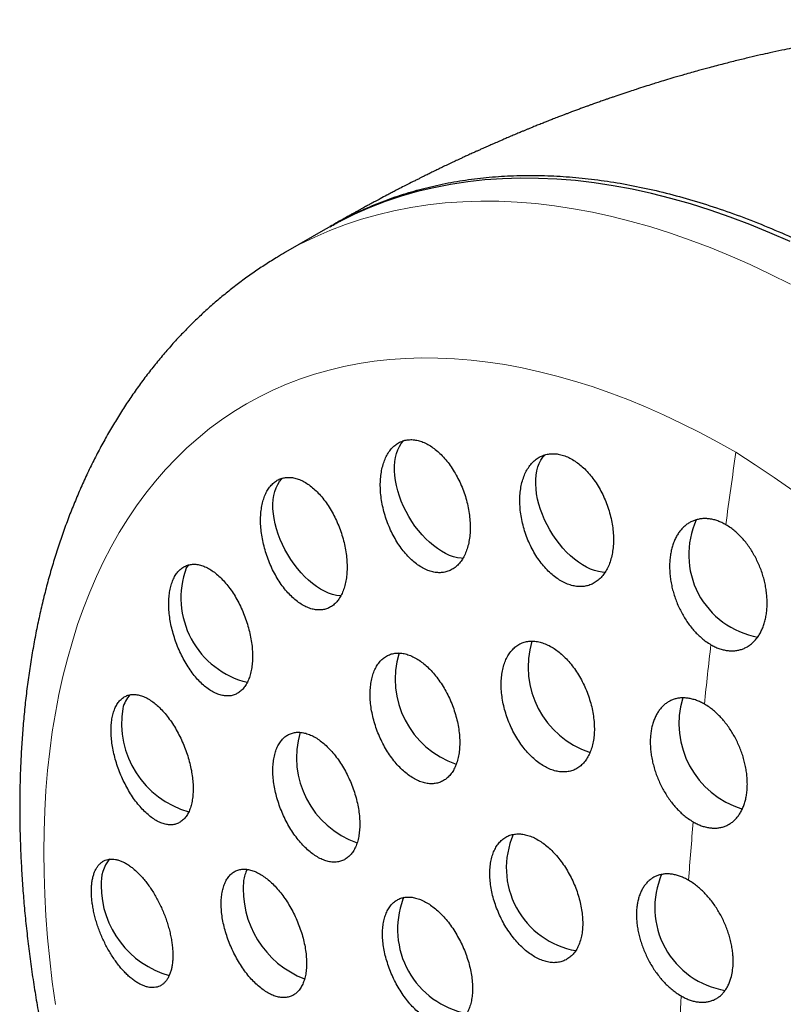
# Model space of a CAD drawing. Header units: millimetres. Extents: x 8 to 913, y 12 to 937.
# Tile 31 of 73: x 844 to 855, y 353 to 368. Entities that reach past the tile are written whole.
import ezdxf

# ---------------------------------------------------------------- set-up
doc = ezdxf.new("R2010")
doc.units = ezdxf.units.MM

msp = doc.modelspace()

# ---------------------------------------------------------------- linework, layer by layer
at = {"color": 7, "linetype": 'Continuous', "lineweight": 30}
for p, q in [((848.188, 364.704), (847.604, 364.367)), ((849.326, 354.876), (849.35, 354.907))]:
    msp.add_line(p, q, dxfattribs=at)
at = {"color": 7, "linetype": 'Continuous', "lineweight": 30, "flags": 128}
for points in [[(855.005, 364.523), (854.711, 364.653), (854.417, 364.773), (854.126, 364.883), (853.835, 364.984), (853.546, 365.076), (853.259, 365.157), (852.974, 365.229), (852.691, 365.291), (852.411, 365.343), (852.133, 365.385), (851.858, 365.417), (851.586, 365.439), (851.317, 365.451), (851.051, 365.453), (850.789, 365.445), (850.53, 365.427), (850.276, 365.399), (850.025, 365.361), (849.779, 365.313), (849.537, 365.256), (849.3, 365.188), (849.067, 365.111), (848.84, 365.023), (848.617, 364.926), (848.399, 364.82), (848.188, 364.704)], [(850.207, 359.876), (850.181, 359.877), (850.125, 359.886), (850.068, 359.9), (850.01, 359.921), (849.951, 359.948), (849.892, 359.981), (849.833, 360.019), (849.774, 360.063), (849.717, 360.112), (849.66, 360.165), (849.606, 360.223), (849.553, 360.285), (849.503, 360.351), (849.456, 360.419), (849.412, 360.491), (849.372, 360.564), (849.335, 360.639), (849.302, 360.715), (849.274, 360.791), (849.249, 360.867), (849.23, 360.943), (849.215, 361.018), (849.205, 361.091), (849.2, 361.162), (849.2, 361.23), (849.205, 361.296), (849.215, 361.357), (849.23, 361.415), (849.249, 361.469), (849.274, 361.517), (849.302, 361.561), (849.335, 361.599), (849.342, 361.606)], [(852.294, 359.67), (852.248, 359.673), (852.193, 359.682), (852.136, 359.697), (852.077, 359.719), (852.018, 359.746), (851.959, 359.78), (851.9, 359.819), (851.842, 359.863), (851.784, 359.913), (851.728, 359.967), (851.674, 360.026), (851.621, 360.088), (851.572, 360.154), (851.525, 360.223), (851.481, 360.294), (851.441, 360.368), (851.405, 360.443), (851.373, 360.519), (851.345, 360.595), (851.321, 360.672), (851.302, 360.747), (851.288, 360.822), (851.279, 360.895), (851.275, 360.965), (851.275, 361.033), (851.281, 361.098), (851.291, 361.16), (851.307, 361.217), (851.327, 361.27), (851.351, 361.317), (851.38, 361.36), (851.413, 361.397)], [(848.415, 359.326), (848.406, 359.327), (848.351, 359.334), (848.294, 359.348), (848.236, 359.368), (848.177, 359.394), (848.118, 359.426), (848.059, 359.464), (848, 359.507), (847.943, 359.555), (847.886, 359.608), (847.831, 359.666), (847.778, 359.727), (847.728, 359.792), (847.681, 359.861), (847.636, 359.931), (847.595, 360.005), (847.558, 360.079), (847.525, 360.155), (847.495, 360.231), (847.471, 360.308), (847.451, 360.384), (847.435, 360.459), (847.425, 360.532), (847.419, 360.603), (847.419, 360.672), (847.423, 360.738), (847.432, 360.8), (847.447, 360.858), (847.465, 360.912), (847.489, 360.961), (847.517, 361.005), (847.549, 361.044), (847.559, 361.054)], [(846.146, 359.732), (846.178, 359.772), (846.19, 359.784)]]:
    msp.add_lwpolyline(points, dxfattribs=at)
at = {"color": 252, "linetype": 'Continuous', "lineweight": 0, "flags": 128}
for points in [[(847.604, 364.367), (847.815, 364.483), (848.033, 364.589), (848.256, 364.686), (848.483, 364.773), (848.716, 364.851), (848.953, 364.918), (849.195, 364.976), (849.441, 365.024), (849.692, 365.062), (849.946, 365.09), (850.205, 365.108), (850.467, 365.116), (850.733, 365.114), (851.002, 365.102), (851.274, 365.08), (851.549, 365.047), (851.827, 365.005), (852.107, 364.953), (852.39, 364.892), (852.675, 364.82), (852.962, 364.738), (853.251, 364.647), (853.541, 364.546), (853.833, 364.435), (854.126, 364.315), (854.421, 364.186), (854.716, 364.047), (855.011, 363.899)], [(844.228, 353.334), (844.182, 353.663), (844.144, 353.988), (844.113, 354.311), (844.089, 354.631), (844.071, 354.947), (844.061, 355.26), (844.057, 355.569), (844.061, 355.874), (844.071, 356.175), (844.089, 356.471), (844.113, 356.763), (844.144, 357.05), (844.182, 357.331), (844.228, 357.608), (844.279, 357.879), (844.338, 358.145), (844.403, 358.404), (844.476, 358.658), (844.554, 358.906), (844.64, 359.147), (844.732, 359.382), (844.83, 359.61), (844.935, 359.832), (845.047, 360.046), (845.164, 360.254), (845.288, 360.454), (845.418, 360.647), (845.554, 360.832), (845.696, 361.01), (845.843, 361.18), (845.997, 361.342), (846.156, 361.496), (846.32, 361.642), (846.49, 361.78), (846.666, 361.91), (846.846, 362.031), (847.032, 362.144), (847.222, 362.248), (847.417, 362.344), (847.617, 362.431), (847.822, 362.509), (848.03, 362.579), (848.243, 362.639), (848.46, 362.691), (848.682, 362.734), (848.906, 362.768), (849.135, 362.793), (849.367, 362.809), (849.602, 362.817), (849.84, 362.815), (850.082, 362.804), (850.326, 362.784), (850.573, 362.755), (850.822, 362.718), (851.074, 362.671), (851.328, 362.615), (851.584, 362.551), (851.842, 362.478), (852.101, 362.396), (852.362, 362.305), (852.624, 362.206), (852.887, 362.098), (853.151, 361.982), (853.415, 361.857), (853.681, 361.724), (853.946, 361.583), (854.212, 361.433)]]:
    msp.add_lwpolyline(points, dxfattribs=at)
at = {"color": 252, "linetype": 'Continuous', "lineweight": 0}
for centre, radius, start, end in [((948.205, 347.75), 94.984, 171.71708, 172.36479), ((842.33, 342.848), 22.059, 2.5908, 57.4092), ((943.707, 348.311), 90.451, 173.46155, 174.01708), ((939.339, 348.725), 86.063, 175.1438, 175.71553), ((935.048, 349.004), 81.763, 176.877, 177.41602)]:
    msp.add_arc(centre, radius, start, end, dxfattribs=at)
at = {"color": 7, "linetype": 'Continuous', "lineweight": 30}
for centre, radius, start, end in [((854.746, 359.931), 1.227, 155.3896, 259.9358), ((847.343, 359.297), 1.274, 160.0053, 256.4584), ((852.479, 358.283), 1.317, 163.1972, 251.9817), ((850.529, 358.107), 1.317, 163.1336, 251.4207), ((845.653, 357.572), 0.449, 137.5859, 166.5748), ((854.691, 357.456), 1.315, 163.4782, 252.9695), ((846.548, 357.459), 1.35, 170.7259, 254.4065), ((849.089, 356.956), 1.324, 163.7782, 250.8357), ((852.078, 355.338), 1.235, 156.6886, 259.8846), ((845.465, 355.113), 0.567, 141.4092, 183.5546), ((847.542, 355.065), 0.56, 153.4489, 171.3036), ((854.251, 354.754), 1.23, 156.6205, 260.836), ((846.267, 355.075), 1.368, 179.8825, 254.3771), ((848.392, 355.022), 1.409, 174.8037, 248.8478), ((850.507, 354.437), 1.26, 159.6561, 258.7826)]:
    msp.add_arc(centre, radius, start, end, dxfattribs=at)
for points, knots in [([(881.385, 340.069), (881.385, 340.13), (881.385, 340.247), (881.384, 340.412), (881.383, 340.559), (881.382, 340.69), (881.38, 340.803), (881.379, 340.899), (881.377, 340.978), (881.376, 341.04), (881.375, 341.089), (881.375, 341.13), (881.374, 341.169), (881.373, 341.215), (881.371, 341.271), (881.37, 341.34), (881.368, 341.413), (881.366, 341.493), (881.363, 341.581), (881.361, 341.672), (881.357, 341.768), (881.354, 341.868), (881.35, 341.978), (881.346, 342.091), (881.341, 342.198), (881.336, 342.309), (881.331, 342.429), (881.324, 342.563), (881.318, 342.692), (881.311, 342.811), (881.305, 342.92), (881.299, 343.025), (881.291, 343.143), (881.282, 343.283), (881.271, 343.449), (881.257, 343.63), (881.242, 343.824), (881.229, 343.99), (881.217, 344.119), (881.21, 344.201), (881.204, 344.273), (881.197, 344.341), (881.191, 344.409), (881.184, 344.479), (881.177, 344.549), (881.169, 344.631), (881.159, 344.728), (881.148, 344.839), (881.135, 344.951), (881.124, 345.055), (881.112, 345.155), (881.101, 345.251), (881.091, 345.341), (881.081, 345.417), (881.072, 345.493), (881.061, 345.581), (881.048, 345.682), (881.034, 345.789), (881.02, 345.892), (881.006, 345.993), (880.991, 346.1), (880.976, 346.206), (880.961, 346.309), (880.946, 346.407), (880.93, 346.507), (880.915, 346.606), (880.902, 346.688), (880.891, 346.757), (880.881, 346.818), (880.871, 346.877), (880.862, 346.93), (880.854, 346.978), (880.846, 347.028), (880.836, 347.084), (880.826, 347.145), (880.812, 347.224), (880.793, 347.33), (880.769, 347.458), (880.744, 347.592), (880.718, 347.726), (880.692, 347.86), (880.666, 347.989), (880.644, 348.099), (880.624, 348.193), (880.606, 348.279), (880.588, 348.361), (880.571, 348.44), (880.554, 348.519), (880.532, 348.617), (880.505, 348.734), (880.475, 348.866), (880.442, 349.003), (880.413, 349.123), (880.385, 349.235), (880.363, 349.325), (880.344, 349.401), (880.326, 349.47), (880.308, 349.542), (880.285, 349.629), (880.263, 349.711), (880.245, 349.779), (880.232, 349.828), (880.219, 349.877), (880.203, 349.933), (880.186, 349.995), (880.169, 350.056), (880.154, 350.111), (880.14, 350.16), (880.127, 350.205), (880.115, 350.248), (880.101, 350.296), (880.083, 350.357), (880.064, 350.423), (880.044, 350.491), (880.023, 350.561), (880.001, 350.634), (879.979, 350.706), (879.96, 350.769), (879.943, 350.825), (879.925, 350.88), (879.907, 350.937), (879.888, 350.998), (879.87, 351.055), (879.854, 351.104), (879.84, 351.148), (879.826, 351.19), (879.813, 351.231), (879.797, 351.279), (879.777, 351.341), (879.754, 351.408), (879.732, 351.473), (879.714, 351.528), (879.695, 351.583), (879.673, 351.648), (879.649, 351.716), (879.629, 351.775), (879.613, 351.82), (879.599, 351.859), (879.584, 351.901), (879.567, 351.949), (879.546, 352.006), (879.525, 352.066), (879.505, 352.119), (879.489, 352.163), (879.475, 352.202), (879.46, 352.242), (879.443, 352.289), (879.421, 352.346), (879.398, 352.406), (879.377, 352.462), (879.358, 352.511), (879.34, 352.56), (879.318, 352.615), (879.292, 352.682), (879.263, 352.758), (879.232, 352.834), (879.205, 352.902), (879.18, 352.965), (879.153, 353.03), (879.122, 353.106), (879.09, 353.185), (879.059, 353.258), (879.033, 353.321), (879.009, 353.378), (878.984, 353.436), (878.957, 353.5), (878.927, 353.569), (878.896, 353.64), (878.867, 353.706), (878.842, 353.763), (878.819, 353.815), (878.793, 353.873), (878.761, 353.946), (878.72, 354.035), (878.677, 354.13), (878.635, 354.22), (878.598, 354.299), (878.564, 354.373), (878.527, 354.45), (878.49, 354.528), (878.452, 354.607), (878.415, 354.684), (878.379, 354.757), (878.34, 354.836), (878.297, 354.922), (878.248, 355.02), (878.194, 355.127), (878.134, 355.243), (878.073, 355.362), (878.014, 355.472), (877.964, 355.567), (877.92, 355.65), (877.878, 355.726), (877.834, 355.808), (877.784, 355.898), (877.731, 355.994), (877.678, 356.088), (877.618, 356.194), (877.55, 356.314), (877.471, 356.449), (877.387, 356.593), (877.303, 356.734), (877.22, 356.871), (877.147, 356.991), (877.077, 357.102), (877.007, 357.214), (876.933, 357.331), (876.852, 357.457), (876.764, 357.592), (876.668, 357.737), (876.571, 357.883), (876.479, 358.018), (876.388, 358.149), (876.297, 358.281), (876.201, 358.415), (876.104, 358.551), (876.001, 358.692), (875.861, 358.882), (875.687, 359.113), (875.487, 359.37), (875.292, 359.615), (875.096, 359.854), (874.89, 360.101), (874.667, 360.359), (874.425, 360.632), (874.171, 360.909), (873.911, 361.185), (873.651, 361.451), (873.393, 361.708), (873.136, 361.957), (872.891, 362.186), (872.658, 362.398), (872.438, 362.593), (872.216, 362.786), (871.991, 362.975), (871.766, 363.16), (871.537, 363.343), (871.319, 363.513), (871.108, 363.673), (870.91, 363.82), (870.711, 363.964), (870.51, 364.107), (870.307, 364.247), (870.108, 364.38), (869.914, 364.508), (869.723, 364.631), (869.53, 364.753), (869.336, 364.872), (869.141, 364.988), (868.945, 365.103), (868.741, 365.219), (868.532, 365.335), (868.321, 365.449), (868.119, 365.555), (867.924, 365.655), (867.736, 365.748), (867.551, 365.838), (867.379, 365.919), (867.221, 365.993), (867.072, 366.06), (866.914, 366.13), (866.746, 366.202), (866.577, 366.274), (866.415, 366.34), (866.266, 366.4), (866.128, 366.454), (865.994, 366.506), (865.859, 366.556), (865.72, 366.608), (865.571, 366.661), (865.421, 366.713), (865.276, 366.763), (865.147, 366.806), (865.025, 366.845), (864.909, 366.882), (864.794, 366.918), (864.678, 366.953), (864.558, 366.989), (864.431, 367.026), (864.299, 367.064), (864.173, 367.098), (864.056, 367.13), (863.947, 367.158), (863.839, 367.186), (863.726, 367.214), (863.6, 367.245), (863.463, 367.278), (863.32, 367.31), (863.188, 367.339), (863.067, 367.365), (862.965, 367.386), (862.872, 367.405), (862.786, 367.422), (862.69, 367.44), (862.588, 367.459), (862.489, 367.477), (862.398, 367.493), (862.316, 367.507), (862.235, 367.521), (862.149, 367.535), (862.051, 367.55), (861.942, 367.567), (861.825, 367.584), (861.714, 367.6), (861.616, 367.613), (861.525, 367.624), (861.427, 367.637), (861.314, 367.65), (861.191, 367.664), (861.07, 367.677), (860.964, 367.687), (860.875, 367.696), (860.793, 367.703), (860.704, 367.711), (860.604, 367.719), (860.5, 367.727), (860.4, 367.734), (860.314, 367.739), (860.237, 367.744), (860.161, 367.748), (860.077, 367.753), (859.983, 367.758), (859.886, 367.762), (859.796, 367.765), (859.717, 367.768), (859.643, 367.77), (859.567, 367.772), (859.481, 367.774), (859.386, 367.776), (859.292, 367.777), (859.208, 367.778), (859.135, 367.778), (859.065, 367.778), (858.99, 367.778), (858.851, 367.777), (858.669, 367.774), (858.427, 367.767), (858.205, 367.759), (857.96, 367.746), (857.739, 367.732), (857.499, 367.714), (857.306, 367.698), (857.144, 367.682), (857.018, 367.669), (856.886, 367.655), (856.753, 367.64), (856.629, 367.625), (856.5, 367.608), (856.388, 367.593), (856.3, 367.581), (856.25, 367.574), (856.204, 367.567), (856.154, 367.56), (856.096, 367.551), (856.029, 367.541), (855.956, 367.529), (855.884, 367.518), (855.814, 367.506), (855.744, 367.495), (855.637, 367.476), (855.505, 367.453), (855.346, 367.423), (855.191, 367.393), (855.035, 367.362), (854.874, 367.328), (854.723, 367.295), (854.562, 367.259), (854.401, 367.221), (854.222, 367.178), (854.026, 367.128), (853.84, 367.079), (853.646, 367.027), (853.474, 366.978), (853.312, 366.931), (853.183, 366.892), (853.078, 366.86), (852.978, 366.829), (852.871, 366.795), (852.761, 366.76), (852.647, 366.723), (852.539, 366.687), (852.446, 366.655), (852.38, 366.633), (852.336, 366.618), (852.287, 366.601), (852.23, 366.58), (852.169, 366.559), (852.115, 366.54), (852.069, 366.523), (852.024, 366.507), (851.973, 366.488), (851.917, 366.468), (851.859, 366.446), (851.804, 366.426), (851.756, 366.408), (851.711, 366.391), (851.662, 366.372), (851.602, 366.349), (851.537, 366.324), (851.477, 366.3), (851.422, 366.279), (851.364, 366.255), (851.299, 366.229), (851.238, 366.205), (851.186, 366.184), (851.144, 366.166), (851.102, 366.149), (851.054, 366.129), (850.995, 366.105), (850.926, 366.075), (850.857, 366.046), (850.796, 366.02), (850.746, 365.998), (850.703, 365.98), (850.661, 365.961), (850.611, 365.939), (850.55, 365.912), (850.49, 365.885), (850.438, 365.862), (850.391, 365.841), (850.338, 365.817), (850.278, 365.789), (850.219, 365.762), (850.169, 365.739), (850.116, 365.715), (850.054, 365.685), (849.98, 365.65), (849.908, 365.616), (849.84, 365.583), (849.78, 365.554), (849.722, 365.525), (849.667, 365.498), (849.617, 365.473), (849.572, 365.451), (849.527, 365.428), (849.457, 365.394), (849.373, 365.351), (849.285, 365.306), (849.215, 365.269), (849.152, 365.236), (849.079, 365.198), (849, 365.156), (848.923, 365.115), (848.86, 365.081), (848.803, 365.05), (848.752, 365.022), (848.706, 364.997), (848.668, 364.976), (848.633, 364.956), (848.594, 364.935), (848.549, 364.91), (848.495, 364.879), (848.428, 364.841), (848.348, 364.796), (848.29, 364.762), (848.259, 364.744)], [0, 0, 0, 0, 0.003851, 0.007337, 0.010461, 0.013224, 0.015626, 0.01767, 0.019355, 0.020682, 0.021656, 0.022491, 0.023312, 0.024122, 0.025462, 0.026915, 0.028494, 0.030197, 0.032028, 0.034143, 0.036064, 0.038213, 0.04059, 0.043169, 0.045521, 0.047501, 0.050376, 0.053306, 0.056187, 0.05877, 0.061073, 0.063329, 0.065588, 0.068808, 0.07247, 0.076502, 0.080662, 0.08529, 0.087409, 0.089203, 0.090708, 0.092187, 0.093696, 0.095235, 0.096789, 0.098345, 0.100667, 0.103234, 0.105721, 0.108094, 0.11015, 0.112407, 0.114496, 0.11615, 0.117547, 0.11954, 0.122004, 0.124366, 0.126654, 0.128903, 0.131156, 0.133823, 0.136042, 0.138036, 0.140469, 0.142788, 0.144707, 0.145952, 0.147406, 0.148801, 0.149982, 0.150968, 0.15204, 0.153319, 0.154775, 0.156101, 0.15866, 0.161941, 0.164791, 0.167663, 0.171021, 0.173885, 0.176324, 0.178424, 0.180264, 0.182172, 0.183941, 0.185605, 0.187502, 0.190547, 0.193561, 0.196361, 0.199691, 0.201861, 0.203959, 0.205766, 0.207014, 0.208623, 0.210603, 0.21288, 0.21419, 0.215206, 0.216183, 0.217493, 0.219005, 0.220373, 0.221577, 0.222725, 0.223718, 0.224561, 0.22554, 0.226892, 0.22875, 0.230089, 0.231534, 0.233415, 0.235031, 0.236391, 0.237691, 0.238747, 0.240104, 0.24157, 0.24285, 0.24394, 0.244867, 0.245848, 0.246712, 0.247683, 0.249063, 0.250844, 0.252251, 0.253426, 0.254523, 0.255979, 0.257819, 0.259046, 0.259983, 0.260829, 0.261719, 0.262762, 0.2641, 0.26555, 0.266758, 0.267676, 0.268515, 0.269366, 0.270362, 0.271675, 0.273186, 0.274437, 0.275396, 0.276534, 0.277679, 0.279126, 0.281025, 0.282752, 0.284258, 0.285567, 0.286984, 0.288681, 0.29063, 0.292301, 0.293604, 0.294831, 0.296139, 0.297506, 0.299079, 0.300805, 0.302279, 0.303486, 0.304626, 0.305751, 0.307407, 0.309482, 0.311754, 0.313785, 0.31548, 0.317085, 0.31876, 0.320621, 0.322327, 0.324078, 0.325766, 0.327218, 0.329375, 0.33154, 0.333875, 0.336561, 0.339371, 0.341891, 0.34407, 0.345798, 0.347499, 0.349277, 0.351373, 0.353626, 0.35581, 0.357815, 0.360903, 0.364004, 0.367111, 0.370771, 0.37377, 0.376594, 0.379089, 0.381529, 0.384425, 0.387236, 0.390374, 0.393917, 0.397451, 0.400661, 0.403539, 0.406769, 0.410028, 0.413188, 0.416476, 0.420219, 0.42696, 0.433242, 0.439096, 0.44505, 0.451024, 0.457599, 0.464647, 0.471871, 0.47907, 0.486248, 0.493068, 0.49974, 0.506519, 0.512044, 0.517572, 0.523101, 0.528629, 0.534153, 0.53943, 0.545126, 0.549709, 0.5543, 0.5589, 0.56351, 0.568131, 0.572696, 0.576915, 0.581138, 0.585401, 0.589655, 0.593901, 0.598062, 0.602331, 0.607027, 0.611368, 0.615701, 0.619766, 0.623541, 0.627376, 0.631204, 0.634145, 0.637067, 0.640301, 0.643739, 0.647197, 0.65052, 0.65345, 0.656086, 0.658767, 0.661429, 0.664072, 0.666997, 0.670194, 0.672907, 0.675479, 0.677757, 0.680003, 0.682247, 0.684429, 0.686702, 0.689194, 0.691789, 0.694283, 0.696482, 0.69849, 0.700506, 0.70267, 0.704956, 0.707706, 0.710503, 0.713043, 0.715212, 0.717373, 0.718854, 0.720447, 0.722265, 0.724256, 0.726211, 0.727871, 0.729357, 0.730797, 0.732449, 0.7342, 0.736279, 0.738602, 0.740764, 0.742457, 0.744083, 0.745879, 0.747964, 0.750366, 0.752732, 0.754754, 0.756229, 0.757701, 0.759328, 0.761198, 0.763257, 0.765119, 0.766725, 0.768054, 0.769406, 0.770953, 0.772722, 0.774639, 0.776295, 0.77773, 0.779059, 0.780377, 0.781943, 0.783812, 0.785655, 0.787193, 0.788468, 0.789702, 0.791051, 0.792627, 0.797431, 0.801126, 0.806079, 0.809764, 0.814711, 0.81839, 0.823114, 0.825435, 0.827412, 0.830175, 0.832782, 0.834834, 0.837113, 0.840019, 0.841124, 0.842005, 0.842849, 0.843707, 0.844781, 0.846126, 0.847445, 0.848916, 0.850164, 0.851363, 0.852879, 0.856199, 0.858789, 0.861895, 0.864979, 0.867637, 0.87102, 0.873608, 0.876752, 0.88021, 0.883874, 0.887945, 0.890969, 0.894968, 0.897932, 0.900352, 0.902427, 0.904066, 0.906185, 0.908664, 0.910477, 0.912854, 0.91502, 0.91592, 0.916702, 0.917621, 0.918795, 0.920105, 0.921169, 0.921989, 0.922823, 0.923844, 0.925007, 0.926159, 0.927276, 0.928232, 0.929024, 0.929956, 0.931141, 0.932633, 0.933796, 0.934731, 0.935912, 0.937299, 0.938609, 0.939563, 0.940416, 0.941167, 0.94206, 0.94328, 0.94472, 0.946236, 0.947447, 0.948424, 0.949281, 0.950031, 0.950995, 0.952317, 0.9537, 0.954677, 0.955475, 0.956537, 0.957918, 0.959175, 0.960127, 0.960969, 0.962404, 0.963976, 0.965505, 0.96686, 0.968147, 0.969224, 0.970463, 0.971529, 0.972354, 0.973207, 0.974366, 0.976672, 0.978469, 0.979832, 0.981066, 0.982448, 0.984419, 0.985992, 0.987343, 0.988409, 0.989583, 0.990557, 0.991309, 0.991988, 0.992816, 0.993737, 0.994873, 0.996296, 0.998005, 1, 1, 1, 1]), ([(848.26, 364.742), (848.314, 364.774), (848.463, 364.861), (848.716, 364.983), (849.019, 365.111), (849.331, 365.22), (849.653, 365.312), (849.987, 365.386), (850.33, 365.441), (850.681, 365.478), (851.039, 365.496), (851.402, 365.494), (851.768, 365.475), (852.138, 365.437), (852.514, 365.381), (852.896, 365.306), (853.285, 365.213), (853.68, 365.1), (854.078, 364.969), (854.479, 364.82), (854.881, 364.653), (855.281, 364.471), (855.68, 364.272), (856.08, 364.057), (856.347, 363.9), (856.481, 363.822)], [0, 0, 0, 0, 0.025411, 0.069356, 0.113253, 0.157156, 0.201121, 0.245915, 0.290628, 0.335319, 0.380046, 0.424851, 0.468796, 0.512692, 0.556595, 0.600561, 0.645354, 0.690067, 0.734758, 0.779486, 0.824286, 0.868225, 0.912121, 0.956028, 1, 1, 1, 1]), ([(847.604, 364.366), (847.565, 364.343), (847.466, 364.286), (847.312, 364.189), (847.142, 364.075), (846.975, 363.956), (846.811, 363.831), (846.65, 363.7), (846.493, 363.565), (846.339, 363.423), (846.188, 363.277), (846.042, 363.125), (845.898, 362.967), (845.759, 362.805), (845.623, 362.636), (845.492, 362.463), (845.364, 362.284), (845.24, 362.1), (845.121, 361.911), (845.005, 361.716), (844.895, 361.517), (844.788, 361.312), (844.686, 361.102), (844.589, 360.887), (844.496, 360.668), (844.408, 360.443), (844.325, 360.214), (844.247, 359.98), (844.174, 359.742), (844.106, 359.5), (844.044, 359.253), (843.986, 359.002), (843.934, 358.748), (843.887, 358.489), (843.845, 358.227), (843.809, 357.962), (843.778, 357.693), (843.752, 357.421), (843.732, 357.146), (843.717, 356.868), (843.707, 356.587), (843.703, 356.304), (843.704, 356.019), (843.711, 355.731), (843.723, 355.441), (843.74, 355.149), (843.762, 354.855), (843.79, 354.559), (843.823, 354.262), (843.861, 353.963), (843.904, 353.662), (843.952, 353.36), (844.004, 353.067), (844.06, 352.774), (844.119, 352.489), (844.182, 352.205), (844.247, 351.93), (844.315, 351.655), (844.388, 351.38), (844.464, 351.105), (844.544, 350.829), (844.628, 350.554), (844.716, 350.279), (844.807, 350.004), (844.902, 349.73), (845, 349.456), (845.102, 349.183), (845.208, 348.91), (845.317, 348.638), (845.429, 348.367), (845.544, 348.097), (845.663, 347.829), (845.784, 347.562), (845.909, 347.297), (846.036, 347.034), (846.164, 346.775), (846.294, 346.522), (846.42, 346.281), (846.534, 346.068), (846.636, 345.883), (846.745, 345.688), (846.823, 345.552), (846.871, 345.469)], [0, 0, 0, 0, 0.007892, 0.019657, 0.031442, 0.043252, 0.055092, 0.066966, 0.07888, 0.090839, 0.102847, 0.114909, 0.127029, 0.13921, 0.151456, 0.163771, 0.176156, 0.188614, 0.201147, 0.213756, 0.226441, 0.239203, 0.25204, 0.264951, 0.277935, 0.290989, 0.304111, 0.317298, 0.330545, 0.343848, 0.357205, 0.37061, 0.384059, 0.397548, 0.411073, 0.424629, 0.438213, 0.45182, 0.465449, 0.479094, 0.492754, 0.506426, 0.520109, 0.533798, 0.547495, 0.561196, 0.574901, 0.588611, 0.602323, 0.61604, 0.629761, 0.643487, 0.657219, 0.669547, 0.683256, 0.695567, 0.707869, 0.720163, 0.732448, 0.744724, 0.756992, 0.76925, 0.7815, 0.793739, 0.805969, 0.818189, 0.830398, 0.842595, 0.854778, 0.866945, 0.879094, 0.891219, 0.903313, 0.915365, 0.927355, 0.939246, 0.95096, 0.962306, 0.97265, 0.980659, 0.988281, 1, 1, 1, 1]), ([(849.748, 361.513), (849.724, 361.529), (849.675, 361.559), (849.602, 361.591), (849.529, 361.611), (849.458, 361.62), (849.389, 361.616), (849.323, 361.601), (849.262, 361.573), (849.205, 361.534), (849.154, 361.484), (849.109, 361.423), (849.071, 361.353), (849.04, 361.275), (849.017, 361.188), (849.001, 361.094), (848.994, 360.994), (848.994, 360.89), (849.004, 360.782), (849.021, 360.672), (849.046, 360.562), (849.08, 360.452), (849.121, 360.344), (849.169, 360.24), (849.223, 360.142), (849.282, 360.049), (849.347, 359.965), (849.415, 359.889), (849.487, 359.823), (849.56, 359.768), (849.634, 359.724), (849.709, 359.692), (849.782, 359.672), (849.854, 359.664), (849.923, 359.669), (849.988, 359.685), (850.049, 359.714), (850.106, 359.753), (850.156, 359.804), (850.201, 359.865), (850.238, 359.936), (850.269, 360.015), (850.292, 360.102), (850.307, 360.197), (850.314, 360.297), (850.312, 360.401), (850.303, 360.509), (850.285, 360.619), (850.259, 360.73), (850.225, 360.84), (850.183, 360.947), (850.135, 361.05), (850.081, 361.149), (850.021, 361.241), (849.956, 361.325), (849.888, 361.399), (849.819, 361.463), (849.772, 361.496), (849.748, 361.513)], [0, 0, 0, 0, 0.017619, 0.035293, 0.052911, 0.070533, 0.088211, 0.105833, 0.1234, 0.141024, 0.158592, 0.176214, 0.193891, 0.211513, 0.229299, 0.247141, 0.264928, 0.28292, 0.300969, 0.318961, 0.337112, 0.355321, 0.373472, 0.391663, 0.409913, 0.428103, 0.446196, 0.464347, 0.482439, 0.500339, 0.518296, 0.536195, 0.553895, 0.571651, 0.58935, 0.606931, 0.624568, 0.642148, 0.65974, 0.677388, 0.694981, 0.712707, 0.730489, 0.748216, 0.766144, 0.784128, 0.802056, 0.820166, 0.838333, 0.856443, 0.874637, 0.892889, 0.911082, 0.92922, 0.947417, 0.965554, 0.982777, 1, 1, 1, 1]), ([(851.834, 361.314), (851.808, 361.329), (851.758, 361.358), (851.681, 361.388), (851.605, 361.407), (851.531, 361.414), (851.459, 361.408), (851.39, 361.391), (851.326, 361.362), (851.267, 361.321), (851.213, 361.27), (851.165, 361.208), (851.125, 361.136), (851.091, 361.056), (851.066, 360.968), (851.049, 360.873), (851.04, 360.772), (851.041, 360.666), (851.05, 360.557), (851.067, 360.446), (851.094, 360.336), (851.128, 360.226), (851.171, 360.119), (851.22, 360.016), (851.276, 359.918), (851.338, 359.828), (851.405, 359.745), (851.476, 359.672), (851.55, 359.608), (851.625, 359.555), (851.702, 359.514), (851.779, 359.484), (851.855, 359.466), (851.93, 359.46), (852.002, 359.466), (852.07, 359.484), (852.134, 359.514), (852.193, 359.555), (852.246, 359.608), (852.293, 359.67), (852.334, 359.742), (852.366, 359.823), (852.391, 359.912), (852.408, 360.007), (852.416, 360.109), (852.415, 360.215), (852.405, 360.324), (852.387, 360.434), (852.36, 360.545), (852.325, 360.655), (852.282, 360.762), (852.232, 360.864), (852.176, 360.961), (852.113, 361.051), (852.046, 361.133), (851.977, 361.205), (851.906, 361.266), (851.858, 361.298), (851.834, 361.314)], [0, 0, 0, 0, 0.017577, 0.035211, 0.052788, 0.070365, 0.087998, 0.105575, 0.123173, 0.140828, 0.158427, 0.176171, 0.19397, 0.211715, 0.229663, 0.247667, 0.265616, 0.283741, 0.301922, 0.320047, 0.338241, 0.356494, 0.374688, 0.392813, 0.410997, 0.42912, 0.447066, 0.46507, 0.483015, 0.500754, 0.51855, 0.536289, 0.553885, 0.571538, 0.589134, 0.606712, 0.624345, 0.641924, 0.659613, 0.677357, 0.695047, 0.712929, 0.730867, 0.74875, 0.766826, 0.784959, 0.803035, 0.821222, 0.839467, 0.857654, 0.875816, 0.894036, 0.912198, 0.930208, 0.948277, 0.966287, 0.983144, 1, 1, 1, 1]), ([(847.95, 360.953), (847.926, 360.969), (847.879, 361.001), (847.808, 361.034), (847.738, 361.056), (847.669, 361.066), (847.603, 361.064), (847.54, 361.05), (847.482, 361.024), (847.429, 360.986), (847.381, 360.937), (847.339, 360.878), (847.304, 360.809), (847.276, 360.732), (847.255, 360.646), (847.242, 360.554), (847.236, 360.456), (847.239, 360.353), (847.249, 360.246), (847.268, 360.138), (847.294, 360.028), (847.327, 359.919), (847.367, 359.812), (847.414, 359.708), (847.467, 359.609), (847.525, 359.516), (847.588, 359.43), (847.655, 359.353), (847.724, 359.286), (847.795, 359.229), (847.867, 359.183), (847.939, 359.149), (848.01, 359.127), (848.079, 359.118), (848.145, 359.12), (848.208, 359.136), (848.266, 359.162), (848.319, 359.201), (848.367, 359.25), (848.408, 359.31), (848.443, 359.379), (848.47, 359.458), (848.49, 359.544), (848.503, 359.636), (848.508, 359.735), (848.505, 359.838), (848.494, 359.945), (848.475, 360.054), (848.449, 360.163), (848.415, 360.272), (848.374, 360.379), (848.327, 360.483), (848.274, 360.581), (848.215, 360.674), (848.152, 360.759), (848.086, 360.835), (848.018, 360.901), (847.972, 360.936), (847.95, 360.953)], [0, 0, 0, 0, 0.01773, 0.035517, 0.053246, 0.070982, 0.088776, 0.106512, 0.124131, 0.141808, 0.159427, 0.176995, 0.194619, 0.212188, 0.229839, 0.247546, 0.265198, 0.28303, 0.300918, 0.318752, 0.336787, 0.354879, 0.372915, 0.391087, 0.409317, 0.427489, 0.44567, 0.463909, 0.482088, 0.500143, 0.518256, 0.53631, 0.554161, 0.57207, 0.58992, 0.607583, 0.625303, 0.642965, 0.660536, 0.678163, 0.695735, 0.713348, 0.731016, 0.74863, 0.766399, 0.784224, 0.801994, 0.819968, 0.837998, 0.855972, 0.874112, 0.89231, 0.91045, 0.928644, 0.946896, 0.965088, 0.982544, 1, 1, 1, 1]), ([(854.064, 360.37), (854.044, 360.38), (854.005, 360.402), (853.946, 360.426), (853.886, 360.445), (853.826, 360.456), (853.768, 360.461), (853.711, 360.459), (853.656, 360.45), (853.602, 360.435), (853.552, 360.413), (853.504, 360.385), (853.459, 360.35), (853.417, 360.309), (853.379, 360.263), (853.346, 360.211), (853.316, 360.154), (853.291, 360.091), (853.27, 360.025), (853.255, 359.955), (853.244, 359.881), (853.238, 359.803), (853.238, 359.724), (853.243, 359.644), (853.253, 359.561), (853.268, 359.478), (853.288, 359.395), (853.313, 359.314), (853.343, 359.232), (853.377, 359.153), (853.416, 359.077), (853.457, 359.005), (853.503, 358.934), (853.552, 358.869), (853.604, 358.808), (853.657, 358.753), (853.714, 358.702), (853.776, 358.653), (853.82, 358.625), (853.845, 358.61)], [0, 0, 0, 0, 0.0259835, 0.0521485, 0.078885, 0.1058186, 0.131802, 0.1579648, 0.184691, 0.2116108, 0.2377353, 0.2640384, 0.2909013, 0.3179561, 0.3443735, 0.3709715, 0.398136, 0.4254952, 0.4521881, 0.4790645, 0.5065192, 0.5341735, 0.5610034, 0.5880198, 0.6156261, 0.643437, 0.6702013, 0.6971536, 0.7247022, 0.7524583, 0.7789819, 0.8056928, 0.832998, 0.86051, 0.8867275, 0.9131297, 0.9401165, 0.9673063, 1, 1, 1, 1]), ([(853.845, 358.61), (853.864, 358.6), (853.903, 358.578), (853.963, 358.554), (854.023, 358.536), (854.082, 358.524), (854.141, 358.519), (854.197, 358.521), (854.253, 358.53), (854.306, 358.545), (854.357, 358.567), (854.404, 358.595), (854.45, 358.63), (854.491, 358.671), (854.529, 358.717), (854.563, 358.769), (854.592, 358.827), (854.617, 358.889), (854.638, 358.955), (854.653, 359.025), (854.664, 359.1), (854.67, 359.177), (854.67, 359.256), (854.665, 359.336), (854.655, 359.419), (854.64, 359.502), (854.62, 359.585), (854.595, 359.667), (854.565, 359.748), (854.531, 359.827), (854.492, 359.903), (854.451, 359.976), (854.405, 360.046), (854.356, 360.112), (854.304, 360.172), (854.251, 360.228), (854.195, 360.279), (854.132, 360.328), (854.088, 360.355), (854.064, 360.37)], [0, 0, 0, 0, 0.025985, 0.052437, 0.07889, 0.105825, 0.131903, 0.158302, 0.184702, 0.211623, 0.237841, 0.264239, 0.290914, 0.31797, 0.344479, 0.371171, 0.398144, 0.425501, 0.452284, 0.479066, 0.506519, 0.534171, 0.561, 0.588016, 0.615622, 0.643432, 0.670198, 0.69745, 0.724702, 0.75246, 0.779179, 0.805898, 0.833007, 0.860521, 0.886836, 0.913338, 0.94013, 0.96732, 1, 1, 1, 1]), ([(846.56, 359.672), (846.537, 359.688), (846.491, 359.721), (846.422, 359.756), (846.354, 359.78), (846.288, 359.791), (846.224, 359.79), (846.165, 359.778), (846.109, 359.752), (846.059, 359.716), (846.014, 359.668), (845.976, 359.61), (845.944, 359.542), (845.919, 359.466), (845.902, 359.381), (845.892, 359.29), (845.889, 359.193), (845.895, 359.092), (845.907, 358.987), (845.927, 358.88), (845.955, 358.772), (845.989, 358.664), (846.03, 358.558), (846.077, 358.455), (846.13, 358.356), (846.187, 358.263), (846.249, 358.178), (846.314, 358.1), (846.382, 358.031), (846.451, 357.974), (846.522, 357.926), (846.591, 357.891), (846.66, 357.868), (846.727, 357.857), (846.79, 357.858), (846.85, 357.872), (846.905, 357.898), (846.955, 357.935), (846.999, 357.984), (847.037, 358.042), (847.068, 358.111), (847.093, 358.188), (847.11, 358.273), (847.119, 358.364), (847.121, 358.461), (847.116, 358.563), (847.102, 358.668), (847.082, 358.776), (847.054, 358.884), (847.019, 358.991), (846.978, 359.097), (846.93, 359.2), (846.877, 359.298), (846.82, 359.391), (846.757, 359.476), (846.693, 359.552), (846.627, 359.619), (846.582, 359.654), (846.56, 359.672)], [0, 0, 0, 0, 0.017883, 0.035822, 0.053704, 0.071595, 0.089543, 0.107432, 0.125172, 0.14297, 0.16071, 0.178305, 0.195957, 0.213553, 0.231129, 0.248761, 0.266337, 0.284024, 0.301767, 0.319455, 0.337337, 0.355274, 0.373157, 0.391233, 0.409367, 0.427443, 0.445631, 0.463875, 0.482062, 0.500224, 0.518444, 0.536605, 0.554616, 0.572685, 0.590694, 0.608496, 0.626356, 0.644158, 0.661788, 0.679475, 0.697105, 0.714673, 0.732298, 0.749867, 0.767509, 0.785205, 0.802847, 0.820663, 0.838535, 0.856352, 0.874371, 0.892448, 0.910468, 0.928632, 0.946855, 0.965019, 0.98251, 1, 1, 1, 1]), ([(851.528, 358.564), (851.503, 358.579), (851.452, 358.608), (851.375, 358.638), (851.3, 358.658), (851.226, 358.665), (851.156, 358.66), (851.089, 358.643), (851.026, 358.615), (850.969, 358.575), (850.918, 358.524), (850.873, 358.463), (850.836, 358.393), (850.806, 358.314), (850.784, 358.227), (850.771, 358.133), (850.766, 358.034), (850.77, 357.93), (850.782, 357.824), (850.803, 357.715), (850.833, 357.607), (850.87, 357.499), (850.915, 357.394), (850.966, 357.293), (851.024, 357.197), (851.088, 357.108), (851.155, 357.027), (851.227, 356.954), (851.301, 356.891), (851.377, 356.838), (851.454, 356.796), (851.531, 356.766), (851.606, 356.748), (851.68, 356.741), (851.751, 356.747), (851.817, 356.764), (851.88, 356.793), (851.936, 356.834), (851.987, 356.885), (852.031, 356.947), (852.068, 357.018), (852.097, 357.098), (852.119, 357.185), (852.132, 357.279), (852.136, 357.379), (852.131, 357.483), (852.118, 357.589), (852.097, 357.698), (852.067, 357.806), (852.029, 357.914), (851.984, 358.018), (851.932, 358.119), (851.874, 358.215), (851.81, 358.303), (851.742, 358.384), (851.671, 358.455), (851.6, 358.516), (851.552, 358.548), (851.528, 358.564)], [0, 0, 0, 0, 0.017711, 0.035478, 0.053189, 0.0709, 0.088668, 0.10638, 0.124089, 0.141855, 0.159564, 0.177341, 0.195174, 0.212952, 0.230841, 0.248786, 0.266676, 0.284673, 0.302727, 0.320724, 0.338778, 0.35689, 0.374944, 0.392978, 0.41107, 0.429103, 0.447049, 0.465052, 0.482997, 0.500824, 0.518709, 0.536537, 0.554271, 0.572061, 0.589795, 0.607498, 0.625258, 0.642962, 0.660711, 0.678517, 0.696267, 0.714119, 0.732027, 0.749879, 0.767845, 0.785868, 0.803834, 0.821878, 0.839979, 0.858023, 0.876072, 0.894179, 0.912227, 0.930206, 0.948243, 0.966222, 0.983111, 1, 1, 1, 1]), ([(849.565, 358.382), (849.54, 358.397), (849.491, 358.427), (849.418, 358.459), (849.345, 358.481), (849.275, 358.489), (849.207, 358.486), (849.143, 358.471), (849.084, 358.444), (849.029, 358.406), (848.981, 358.357), (848.939, 358.297), (848.905, 358.228), (848.877, 358.15), (848.858, 358.065), (848.847, 357.972), (848.843, 357.874), (848.848, 357.772), (848.861, 357.666), (848.883, 357.559), (848.912, 357.451), (848.949, 357.343), (848.992, 357.238), (849.043, 357.137), (849.099, 357.04), (849.161, 356.95), (849.226, 356.867), (849.296, 356.792), (849.368, 356.727), (849.442, 356.673), (849.516, 356.629), (849.59, 356.596), (849.663, 356.576), (849.734, 356.568), (849.801, 356.572), (849.865, 356.588), (849.924, 356.615), (849.978, 356.654), (850.026, 356.704), (850.067, 356.765), (850.101, 356.834), (850.128, 356.913), (850.147, 356.999), (850.158, 357.091), (850.161, 357.19), (850.155, 357.292), (850.141, 357.398), (850.12, 357.506), (850.09, 357.614), (850.053, 357.721), (850.008, 357.826), (849.958, 357.927), (849.901, 358.023), (849.839, 358.113), (849.773, 358.196), (849.705, 358.268), (849.635, 358.331), (849.588, 358.365), (849.565, 358.382)], [0, 0, 0, 0, 0.01777, 0.035596, 0.053366, 0.071139, 0.088969, 0.106741, 0.124459, 0.142232, 0.15995, 0.177658, 0.195422, 0.213131, 0.230905, 0.248734, 0.266508, 0.284393, 0.302334, 0.320219, 0.338213, 0.356264, 0.374258, 0.392312, 0.410423, 0.428476, 0.446512, 0.464606, 0.482641, 0.50059, 0.518598, 0.536546, 0.554378, 0.572267, 0.590099, 0.607835, 0.625628, 0.643364, 0.661067, 0.678827, 0.69653, 0.714277, 0.73208, 0.749827, 0.767675, 0.785578, 0.803426, 0.821389, 0.839408, 0.857371, 0.875413, 0.893512, 0.911554, 0.929604, 0.947712, 0.965762, 0.982881, 1, 1, 1, 1]), ([(845.674, 357.758), (845.652, 357.774), (845.606, 357.807), (845.539, 357.843), (845.472, 357.868), (845.408, 357.881), (845.347, 357.881), (845.29, 357.87), (845.237, 357.845), (845.19, 357.81), (845.148, 357.763), (845.113, 357.706), (845.085, 357.639), (845.064, 357.564), (845.05, 357.48), (845.043, 357.39), (845.044, 357.294), (845.053, 357.194), (845.068, 357.091), (845.091, 356.985), (845.121, 356.879), (845.157, 356.772), (845.199, 356.668), (845.248, 356.567), (845.301, 356.469), (845.358, 356.377), (845.42, 356.292), (845.485, 356.215), (845.552, 356.147), (845.62, 356.088), (845.688, 356.041), (845.757, 356.004), (845.823, 355.98), (845.888, 355.968), (845.949, 355.968), (846.006, 355.981), (846.058, 356.006), (846.106, 356.042), (846.147, 356.09), (846.181, 356.148), (846.209, 356.215), (846.23, 356.291), (846.243, 356.375), (846.249, 356.465), (846.248, 356.562), (846.239, 356.662), (846.223, 356.766), (846.199, 356.871), (846.169, 356.978), (846.133, 357.084), (846.09, 357.188), (846.041, 357.289), (845.988, 357.386), (845.93, 357.478), (845.868, 357.562), (845.804, 357.638), (845.739, 357.704), (845.696, 357.74), (845.674, 357.758)], [0, 0, 0, 0, 0.018035, 0.036127, 0.054162, 0.072204, 0.090304, 0.108345, 0.126243, 0.144199, 0.162096, 0.179792, 0.197546, 0.215243, 0.232821, 0.250456, 0.268034, 0.285626, 0.303273, 0.320866, 0.338595, 0.356379, 0.374109, 0.392041, 0.410029, 0.427961, 0.446075, 0.464245, 0.482359, 0.500553, 0.518805, 0.536999, 0.555134, 0.573328, 0.591462, 0.609424, 0.627445, 0.645407, 0.663161, 0.680972, 0.698726, 0.716329, 0.733989, 0.751593, 0.769167, 0.786797, 0.804372, 0.822048, 0.83978, 0.857457, 0.875322, 0.893243, 0.91111, 0.929172, 0.947292, 0.965355, 0.982678, 1, 1, 1, 1]), ([(853.749, 357.739), (853.73, 357.749), (853.691, 357.771), (853.631, 357.795), (853.571, 357.814), (853.512, 357.826), (853.455, 357.831), (853.399, 357.83), (853.344, 357.822), (853.292, 357.807), (853.243, 357.785), (853.196, 357.758), (853.153, 357.724), (853.113, 357.683), (853.078, 357.638), (853.046, 357.587), (853.019, 357.53), (852.996, 357.469), (852.978, 357.404), (852.965, 357.335), (852.957, 357.262), (852.954, 357.186), (852.957, 357.109), (852.964, 357.03), (852.976, 356.949), (852.994, 356.867), (853.016, 356.786), (853.043, 356.706), (853.074, 356.626), (853.11, 356.549), (853.15, 356.474), (853.193, 356.402), (853.24, 356.333), (853.29, 356.268), (853.342, 356.208), (853.396, 356.153), (853.453, 356.103), (853.516, 356.054), (853.561, 356.026), (853.585, 356.011)], [0, 0, 0, 0, 0.0261517, 0.0524855, 0.0793935, 0.1064996, 0.1326512, 0.1589838, 0.1858859, 0.2129841, 0.2392165, 0.2656293, 0.2926095, 0.319785, 0.3461836, 0.3727639, 0.3999155, 0.4272639, 0.4538177, 0.4805549, 0.50787, 0.5353847, 0.5620144, 0.588829, 0.6162283, 0.6438299, 0.6704216, 0.6971991, 0.7245647, 0.7521343, 0.7785906, 0.8052323, 0.8324609, 0.8598931, 0.8861772, 0.9126452, 0.9396948, 0.9669458, 1, 1, 1, 1]), ([(853.585, 356.011), (853.605, 356), (853.644, 355.979), (853.703, 355.954), (853.763, 355.936), (853.822, 355.924), (853.88, 355.919), (853.936, 355.92), (853.99, 355.928), (854.042, 355.943), (854.092, 355.965), (854.138, 355.992), (854.181, 356.026), (854.221, 356.066), (854.257, 356.112), (854.288, 356.163), (854.315, 356.22), (854.338, 356.281), (854.356, 356.346), (854.369, 356.415), (854.377, 356.488), (854.38, 356.564), (854.377, 356.641), (854.37, 356.72), (854.358, 356.801), (854.34, 356.883), (854.318, 356.963), (854.291, 357.043), (854.26, 357.123), (854.224, 357.201), (854.184, 357.276), (854.141, 357.348), (854.094, 357.417), (854.044, 357.481), (853.992, 357.542), (853.938, 357.597), (853.881, 357.647), (853.818, 357.696), (853.774, 357.724), (853.749, 357.739)], [0, 0, 0, 0, 0.026152, 0.052774, 0.079395, 0.106502, 0.132749, 0.159178, 0.185891, 0.21299, 0.239316, 0.265825, 0.292615, 0.319791, 0.346283, 0.372959, 0.399919, 0.427267, 0.453911, 0.480556, 0.50787, 0.535384, 0.562106, 0.588827, 0.616226, 0.643828, 0.670513, 0.697198, 0.724565, 0.752135, 0.778783, 0.805431, 0.832465, 0.859898, 0.886278, 0.912845, 0.9397, 0.966952, 1, 1, 1, 1]), ([(848.096, 357.213), (848.073, 357.229), (848.025, 357.261), (847.953, 357.294), (847.883, 357.317), (847.815, 357.327), (847.75, 357.325), (847.689, 357.312), (847.633, 357.286), (847.582, 357.249), (847.537, 357.201), (847.498, 357.143), (847.467, 357.075), (847.443, 356.999), (847.427, 356.914), (847.418, 356.823), (847.417, 356.727), (847.425, 356.626), (847.44, 356.521), (847.463, 356.415), (847.493, 356.308), (847.531, 356.202), (847.575, 356.098), (847.625, 355.997), (847.681, 355.9), (847.742, 355.81), (847.807, 355.726), (847.875, 355.651), (847.945, 355.585), (848.017, 355.529), (848.089, 355.484), (848.161, 355.45), (848.231, 355.429), (848.3, 355.419), (848.365, 355.421), (848.425, 355.436), (848.482, 355.462), (848.532, 355.5), (848.577, 355.549), (848.615, 355.607), (848.646, 355.676), (848.669, 355.753), (848.685, 355.838), (848.693, 355.929), (848.693, 356.026), (848.685, 356.127), (848.67, 356.232), (848.646, 356.338), (848.615, 356.445), (848.577, 356.551), (848.533, 356.655), (848.482, 356.756), (848.426, 356.852), (848.365, 356.942), (848.3, 357.025), (848.233, 357.098), (848.165, 357.162), (848.119, 357.196), (848.096, 357.213)], [0, 0, 0, 0, 0.0178806, 0.0358177, 0.0536977, 0.0715825, 0.0895247, 0.1074089, 0.1252091, 0.1430665, 0.1608665, 0.178585, 0.1963602, 0.2140789, 0.2317864, 0.2495501, 0.2672579, 0.2850288, 0.302856, 0.3206275, 0.3385089, 0.3564468, 0.3743287, 0.3923201, 0.4103685, 0.42836, 0.4464127, 0.464523, 0.4825754, 0.500613, 0.5187084, 0.5367455, 0.5546978, 0.5727079, 0.5906597, 0.6084948, 0.6263872, 0.6442219, 0.6619599, 0.6797547, 0.6974927, 0.7151957, 0.7329552, 0.7506586, 0.7684032, 0.7862039, 0.803949, 0.8217933, 0.8396939, 0.8575387, 0.8754983, 0.8935148, 0.9114746, 0.9295153, 0.9476133, 0.9656538, 0.982827, 1, 1, 1, 1]), ([(851.33, 355.734), (851.305, 355.749), (851.254, 355.779), (851.178, 355.809), (851.103, 355.829), (851.03, 355.837), (850.961, 355.833), (850.895, 355.817), (850.835, 355.789), (850.78, 355.75), (850.731, 355.7), (850.69, 355.64), (850.656, 355.571), (850.629, 355.493), (850.611, 355.408), (850.602, 355.316), (850.6, 355.218), (850.608, 355.117), (850.624, 355.012), (850.648, 354.906), (850.681, 354.799), (850.721, 354.694), (850.768, 354.591), (850.822, 354.492), (850.882, 354.398), (850.946, 354.31), (851.015, 354.23), (851.088, 354.157), (851.163, 354.095), (851.239, 354.042), (851.316, 354), (851.392, 353.97), (851.467, 353.951), (851.539, 353.944), (851.609, 353.949), (851.674, 353.966), (851.734, 353.994), (851.788, 354.034), (851.836, 354.084), (851.878, 354.145), (851.911, 354.214), (851.937, 354.293), (851.955, 354.379), (851.964, 354.471), (851.964, 354.569), (851.956, 354.671), (851.94, 354.775), (851.915, 354.882), (851.882, 354.988), (851.841, 355.093), (851.794, 355.196), (851.739, 355.295), (851.68, 355.389), (851.614, 355.476), (851.545, 355.556), (851.474, 355.626), (851.402, 355.687), (851.354, 355.719), (851.33, 355.734)], [0, 0, 0, 0, 0.017812, 0.035681, 0.053494, 0.071307, 0.089177, 0.10699, 0.124789, 0.142645, 0.160445, 0.178258, 0.196129, 0.213942, 0.231799, 0.249712, 0.267569, 0.285478, 0.303444, 0.321353, 0.339302, 0.357308, 0.375256, 0.393214, 0.411229, 0.429187, 0.447119, 0.465108, 0.48304, 0.500923, 0.518864, 0.536746, 0.554579, 0.572468, 0.590301, 0.608103, 0.625962, 0.643765, 0.66157, 0.679433, 0.697239, 0.715079, 0.732977, 0.750818, 0.768711, 0.786661, 0.804554, 0.822493, 0.840489, 0.858427, 0.876386, 0.894402, 0.912361, 0.930304, 0.948305, 0.966249, 0.983124, 1, 1, 1, 1]), ([(845.353, 355.34), (845.336, 355.352), (845.303, 355.378), (845.253, 355.408), (845.203, 355.433), (845.154, 355.451), (845.107, 355.463), (845.061, 355.467), (845.017, 355.465), (844.976, 355.456), (844.938, 355.44), (844.903, 355.417), (844.871, 355.388), (844.843, 355.353), (844.818, 355.311), (844.797, 355.265), (844.781, 355.213), (844.768, 355.156), (844.759, 355.095), (844.755, 355.03), (844.755, 354.962), (844.759, 354.89), (844.768, 354.816), (844.78, 354.741), (844.796, 354.664), (844.816, 354.585), (844.84, 354.507), (844.867, 354.429), (844.898, 354.351), (844.932, 354.274), (844.969, 354.199), (845.009, 354.126), (845.051, 354.056), (845.095, 353.989), (845.142, 353.925), (845.189, 353.866), (845.239, 353.811), (845.289, 353.761), (845.339, 353.717), (845.39, 353.678), (845.441, 353.645), (845.491, 353.619), (845.54, 353.599), (845.587, 353.586), (845.634, 353.58), (845.678, 353.58), (845.72, 353.588), (845.758, 353.602), (845.795, 353.623), (845.827, 353.651), (845.857, 353.685), (845.882, 353.724), (845.904, 353.77), (845.922, 353.821), (845.935, 353.876), (845.945, 353.936), (845.95, 354), (845.951, 354.068), (845.948, 354.138), (845.941, 354.211), (845.93, 354.287), (845.914, 354.364), (845.895, 354.442), (845.872, 354.52), (845.846, 354.599), (845.816, 354.677), (845.782, 354.754), (845.746, 354.829), (845.707, 354.903), (845.666, 354.974), (845.622, 355.042), (845.576, 355.106), (845.528, 355.166), (845.475, 355.227), (845.417, 355.287), (845.374, 355.322), (845.353, 355.34)], [0, 0, 0, 0, 0.013383, 0.026859, 0.040626, 0.054495, 0.067878, 0.081355, 0.095128, 0.109004, 0.122311, 0.135862, 0.149413, 0.163216, 0.176373, 0.18977, 0.203167, 0.216814, 0.229834, 0.24309, 0.256346, 0.269846, 0.282804, 0.295993, 0.309182, 0.322609, 0.335604, 0.348827, 0.362051, 0.37551, 0.388624, 0.401967, 0.415311, 0.428891, 0.442155, 0.455653, 0.469151, 0.48289, 0.496272, 0.509893, 0.523514, 0.537381, 0.550796, 0.564304, 0.578109, 0.592018, 0.605363, 0.618952, 0.63254, 0.646382, 0.659587, 0.673033, 0.686479, 0.700176, 0.713233, 0.726528, 0.739822, 0.753362, 0.76633, 0.779531, 0.792731, 0.806171, 0.819145, 0.832348, 0.845551, 0.858991, 0.872061, 0.88536, 0.89866, 0.912195, 0.925412, 0.938861, 0.95231, 0.965999, 0.982905, 1, 1, 1, 1]), ([(847.3, 355.2), (847.276, 355.216), (847.229, 355.248), (847.159, 355.283), (847.091, 355.307), (847.025, 355.318), (846.962, 355.317), (846.903, 355.305), (846.85, 355.281), (846.802, 355.245), (846.76, 355.198), (846.725, 355.141), (846.697, 355.074), (846.676, 354.999), (846.663, 354.916), (846.658, 354.826), (846.661, 354.731), (846.671, 354.631), (846.69, 354.528), (846.715, 354.423), (846.748, 354.318), (846.787, 354.213), (846.833, 354.111), (846.885, 354.011), (846.941, 353.916), (847.002, 353.826), (847.067, 353.743), (847.135, 353.669), (847.204, 353.603), (847.275, 353.546), (847.346, 353.501), (847.416, 353.466), (847.485, 353.444), (847.551, 353.433), (847.613, 353.434), (847.672, 353.447), (847.725, 353.472), (847.773, 353.509), (847.814, 353.556), (847.849, 353.614), (847.877, 353.681), (847.897, 353.757), (847.909, 353.841), (847.914, 353.931), (847.91, 354.027), (847.899, 354.126), (847.881, 354.229), (847.854, 354.334), (847.821, 354.44), (847.781, 354.544), (847.735, 354.647), (847.683, 354.746), (847.626, 354.841), (847.565, 354.93), (847.5, 355.013), (847.434, 355.085), (847.367, 355.149), (847.322, 355.183), (847.3, 355.2)], [0, 0, 0, 0, 0.017991, 0.036039, 0.054029, 0.072023, 0.090075, 0.108069, 0.125989, 0.143967, 0.161886, 0.179689, 0.197549, 0.215351, 0.233071, 0.250847, 0.268567, 0.286274, 0.304037, 0.321744, 0.339513, 0.357338, 0.375107, 0.392986, 0.410921, 0.428801, 0.44679, 0.464836, 0.482826, 0.500878, 0.518987, 0.537039, 0.555078, 0.573175, 0.591213, 0.609168, 0.62718, 0.645135, 0.662972, 0.680867, 0.698705, 0.716444, 0.734241, 0.75198, 0.769683, 0.787443, 0.805146, 0.822889, 0.840688, 0.858431, 0.876273, 0.894171, 0.912013, 0.92997, 0.947984, 0.965942, 0.982971, 1, 1, 1, 1]), ([(853.517, 355.155), (853.497, 355.166), (853.458, 355.187), (853.399, 355.212), (853.339, 355.231), (853.281, 355.243), (853.224, 355.249), (853.169, 355.248), (853.115, 355.24), (853.064, 355.226), (853.016, 355.205), (852.972, 355.178), (852.93, 355.145), (852.892, 355.105), (852.859, 355.06), (852.829, 355.01), (852.804, 354.955), (852.784, 354.895), (852.769, 354.831), (852.758, 354.763), (852.752, 354.692), (852.752, 354.617), (852.757, 354.541), (852.766, 354.464), (852.781, 354.384), (852.801, 354.304), (852.825, 354.225), (852.853, 354.146), (852.887, 354.068), (852.924, 353.991), (852.965, 353.918), (853.009, 353.847), (853.058, 353.779), (853.108, 353.715), (853.161, 353.655), (853.216, 353.6), (853.274, 353.55), (853.337, 353.501), (853.382, 353.474), (853.407, 353.458)], [0, 0, 0, 0, 0.026272, 0.052727, 0.079757, 0.106987, 0.133259, 0.159713, 0.186741, 0.213967, 0.240276, 0.266767, 0.29383, 0.321091, 0.347475, 0.374042, 0.401183, 0.428522, 0.454976, 0.481613, 0.508828, 0.536242, 0.56273, 0.589401, 0.616653, 0.644106, 0.670576, 0.697231, 0.724467, 0.751906, 0.778315, 0.804908, 0.832083, 0.85946, 0.885792, 0.912307, 0.939402, 0.966697, 1, 1, 1, 1]), ([(853.407, 353.458), (853.426, 353.448), (853.466, 353.426), (853.525, 353.401), (853.584, 353.382), (853.643, 353.37), (853.7, 353.365), (853.755, 353.366), (853.809, 353.373), (853.859, 353.388), (853.907, 353.408), (853.952, 353.435), (853.994, 353.469), (854.031, 353.508), (854.065, 353.553), (854.094, 353.603), (854.119, 353.659), (854.143, 353.729), (854.162, 353.816), (854.171, 353.91), (854.171, 353.996), (854.167, 354.072), (854.157, 354.15), (854.142, 354.229), (854.123, 354.309), (854.099, 354.389), (854.07, 354.467), (854.037, 354.545), (853.999, 354.622), (853.958, 354.696), (853.914, 354.766), (853.866, 354.835), (853.815, 354.899), (853.762, 354.958), (853.707, 355.013), (853.65, 355.063), (853.586, 355.112), (853.541, 355.14), (853.517, 355.155)], [0, 0, 0, 0, 0.026364, 0.052729, 0.07976, 0.106991, 0.133359, 0.159911, 0.186748, 0.213975, 0.24038, 0.266968, 0.293841, 0.321103, 0.347583, 0.374247, 0.401196, 0.428536, 0.468675, 0.508813, 0.536228, 0.562716, 0.589678, 0.616641, 0.644095, 0.670658, 0.697221, 0.724459, 0.751898, 0.778405, 0.805098, 0.832079, 0.859457, 0.885886, 0.9125, 0.939401, 0.966697, 1, 1, 1, 1]), ([(849.715, 354.802), (849.69, 354.817), (849.64, 354.847), (849.567, 354.879), (849.494, 354.901), (849.425, 354.91), (849.358, 354.908), (849.296, 354.893), (849.238, 354.867), (849.187, 354.83), (849.141, 354.782), (849.103, 354.723), (849.072, 354.655), (849.049, 354.579), (849.033, 354.495), (849.026, 354.404), (849.027, 354.308), (849.037, 354.208), (849.055, 354.104), (849.08, 353.999), (849.114, 353.893), (849.154, 353.789), (849.201, 353.686), (849.255, 353.587), (849.314, 353.493), (849.378, 353.404), (849.445, 353.323), (849.516, 353.25), (849.589, 353.186), (849.663, 353.133), (849.738, 353.089), (849.812, 353.057), (849.884, 353.037), (849.954, 353.028), (850.02, 353.031), (850.082, 353.046), (850.139, 353.073), (850.191, 353.111), (850.236, 353.16), (850.274, 353.219), (850.304, 353.288), (850.327, 353.365), (850.342, 353.449), (850.348, 353.54), (850.347, 353.637), (850.336, 353.737), (850.318, 353.841), (850.292, 353.946), (850.258, 354.052), (850.218, 354.156), (850.17, 354.259), (850.116, 354.357), (850.057, 354.451), (849.993, 354.539), (849.925, 354.62), (849.855, 354.691), (849.785, 354.752), (849.738, 354.785), (849.715, 354.802)], [0, 0, 0, 0, 0.017879, 0.035816, 0.053695, 0.071576, 0.089515, 0.107396, 0.125239, 0.14314, 0.160983, 0.178789, 0.196653, 0.214459, 0.232261, 0.250119, 0.267921, 0.285751, 0.303638, 0.321469, 0.339349, 0.357286, 0.375167, 0.393097, 0.411083, 0.429013, 0.446971, 0.464985, 0.482942, 0.500892, 0.5189, 0.53685, 0.554761, 0.57273, 0.590642, 0.608501, 0.626417, 0.644276, 0.662091, 0.679963, 0.697778, 0.715578, 0.733434, 0.751234, 0.769052, 0.786927, 0.804745, 0.822609, 0.840529, 0.858393, 0.876309, 0.894282, 0.912197, 0.930149, 0.948158, 0.96611, 0.983055, 1, 1, 1, 1])]:
    msp.add_open_spline(points, degree=3, knots=knots, dxfattribs=at)

doc.saveas('drawing.dxf')
